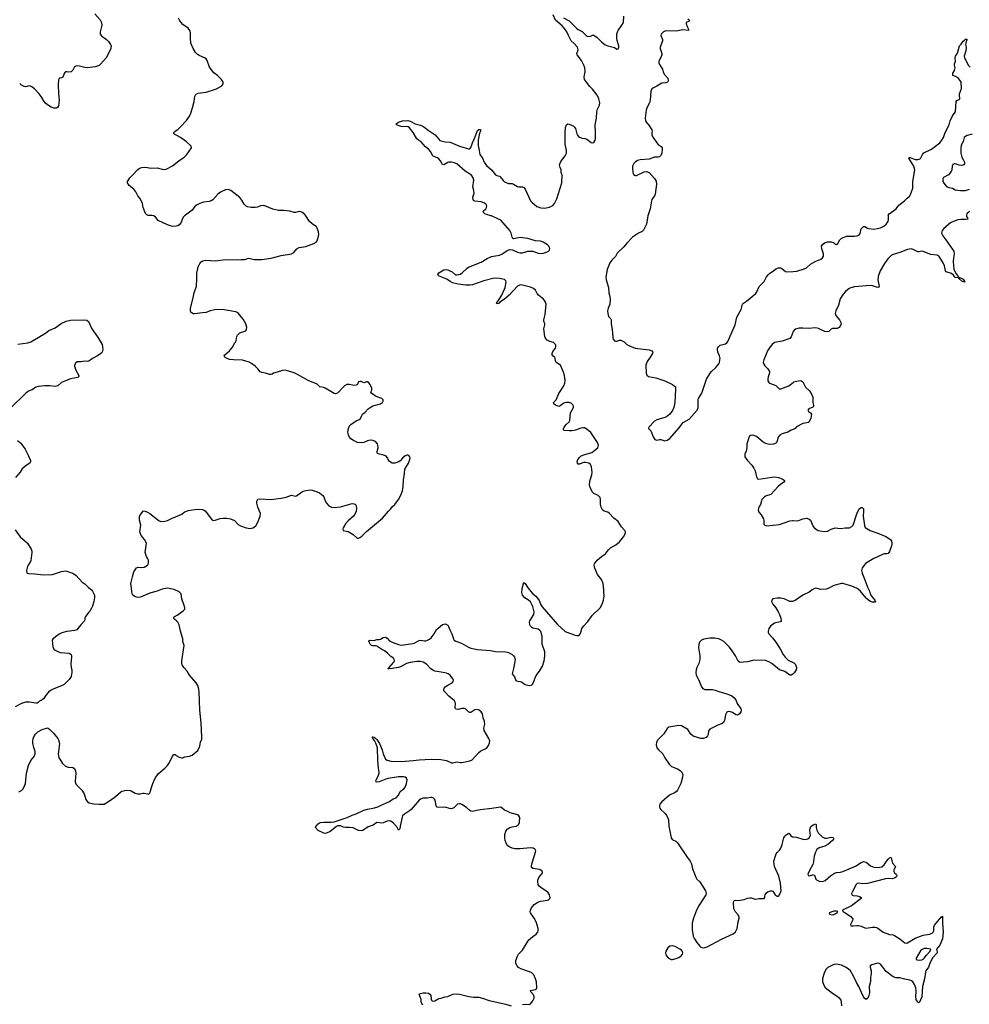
# Model space of a CAD drawing. Header units: inches. Extents: x 1771465 to 1971076, y 472029 to 643563.
# Tile 8 of 127: x 1828021 to 1842727, y 507794 to 523036. Entities that reach past the tile are written whole.
import ezdxf

# ---------------------------------------------------------------- set-up
doc = ezdxf.new("R2010")
doc.units = ezdxf.units.IN
doc.header["$MEASUREMENT"] = 0
for name, color, linetype in [('B8521', 7, 'Continuous'), ('B8522', 7, 'Continuous'), ('B8530', 7, 'Continuous'), ('B8531', 7, 'Continuous'), ('B8532', 7, 'Continuous'), ('B8540', 7, 'Continuous'), ('B8541', 7, 'Continuous'), ('B8542', 7, 'Continuous')]:
    doc.layers.add(name, color=color, linetype=linetype)

msp = doc.modelspace()

# ---------------------------------------------------------------- linework, layer by layer
at = {"layer": 'B8521', "color": 6, "elevation": 500}
for points in [[(1827991, 518011), (1828145, 518035), (1828195, 518050), (1828419, 518181), (1828475, 518225), (1828570, 518267), (1828666, 518334), (1828743, 518370), (1828810, 518385), (1829008, 518388), (1829062, 518382), (1829085, 518365), (1829138, 518250), (1829225, 518125), (1829297, 518010), (1829306, 517970), (1829308, 517930), (1829296, 517890), (1829280, 517870), (1829228, 517832), (1829147, 517793), (1829090, 517750), (1829070, 517747), (1829030, 517751), (1828970, 517741), (1828930, 517740), (1828910, 517737), (1828890, 517723), (1828871, 517690), (1828870, 517670), (1828890, 517610), (1828938, 517530), (1828935, 517510), (1828921, 517499), (1828810, 517474), (1828718, 517442), (1828670, 517418), (1828613, 517370), (1828590, 517361), (1828570, 517359), (1828490, 517370), (1828410, 517369), (1828310, 517358), (1828270, 517345), (1828213, 517307), (1828170, 517290), (1828136, 517270), (1828110, 517250), (1827890, 517035)], [(1827990, 516524), (1828039, 516479), (1828106, 516386), (1828154, 516294), (1828189, 516210), (1828190, 516190), (1828179, 516170), (1828124, 516136), (1828059, 516081), (1828028, 516030), (1827958, 515950)], [(1830000, 514698), (1829985, 514725), (1829966, 514790), (1829985, 514930), (1829952, 514990), (1829902, 515050), (1829884, 515110), (1829897, 515210), (1829878, 515290), (1829875, 515345), (1829881, 515359), (1829932, 515428), (1829950, 515434), (1829990, 515416), (1830000, 515411)], [(1827950, 515139), (1828029, 515029), (1828143, 514930), (1828199, 514839), (1828208, 514810), (1828208, 514790), (1828194, 514666), (1828190, 514649), (1828162, 514610), (1828143, 514570), (1828127, 514510), (1828130, 514481), (1828139, 514470), (1828162, 514462), (1828258, 514458), (1828390, 514440), (1828530, 514449), (1828670, 514493), (1828730, 514502), (1828750, 514499), (1828810, 514477), (1828830, 514475), (1828859, 514459), (1828896, 514430), (1828990, 514331), (1829030, 514305), (1829085, 514245), (1829131, 514211), (1829151, 514190), (1829179, 514130), (1829181, 514090), (1829171, 514030), (1829150, 513958), (1829135, 513925), (1829110, 513882), (1829090, 513862), (1829043, 513797), (1829031, 513770), (1829031, 513750), (1829023, 513730), (1828967, 513670), (1828908, 513592), (1828870, 513580), (1828750, 513567), (1828676, 513544), (1828635, 513525), (1828575, 513485), (1828533, 513447), (1828526, 513430), (1828535, 513330), (1828550, 513293), (1828570, 513276), (1828610, 513254), (1828650, 513242), (1828790, 513230), (1828816, 513210), (1828823, 513190), (1828823, 513170), (1828811, 513070), (1828816, 513010), (1828831, 512970), (1828831, 512929), (1828816, 512870), (1828790, 512824), (1828710, 512746), (1828670, 512722), (1828550, 512679), (1828497, 512650), (1828470, 512628), (1828433, 512587), (1828390, 512521), (1828370, 512505), (1828330, 512489), (1828310, 512466), (1828290, 512457), (1828270, 512456), (1828170, 512473), (1828110, 512472), (1828050, 512450), (1827950, 512397)], [(1830000, 514145), (1829890, 514095), (1829850, 514092), (1829810, 514103), (1829772, 514130), (1829762, 514150), (1829746, 514270), (1829745, 514310), (1829767, 514413), (1829790, 514490), (1829830, 514551), (1829858, 514562), (1829910, 514556), (1829950, 514563), (1830000, 514592)], [(1828010, 511083), (1828050, 511105), (1828070, 511125), (1828090, 511159), (1828110, 511210), (1828129, 511371), (1828157, 511490), (1828194, 511566), (1828245, 511630), (1828262, 511670), (1828259, 511710), (1828239, 511770), (1828227, 511830), (1828224, 511870), (1828230, 511910), (1828250, 511953), (1828270, 511979), (1828304, 512010), (1828370, 512049), (1828435, 512070), (1828450, 512073), (1828461, 512070), (1828490, 512050), (1828545, 511990), (1828610, 511910), (1828622, 511890), (1828638, 511830), (1828620, 511710), (1828619, 511670), (1828630, 511610), (1828642, 511590), (1828684, 511524), (1828730, 511480), (1828770, 511467), (1828842, 511462), (1828870, 511444), (1828885, 511410), (1828890, 511374), (1828880, 511250), (1828888, 511210), (1828903, 511190), (1828986, 511110), (1829021, 511050), (1829047, 510967), (1829070, 510931), (1829095, 510915), (1829170, 510898), (1829250, 510890), (1829310, 510890), (1829330, 510895), (1829430, 510955), (1829507, 511010), (1829590, 511084), (1829610, 511095), (1829670, 511110), (1829730, 511104), (1829750, 511097), (1829810, 511062), (1829850, 511051), (1829886, 511050), (1829930, 511062), (1829950, 511062), (1830000, 511050)]]:
    msp.add_lwpolyline(points, dxfattribs=at)
at = {"layer": 'B8522', "color": 6, "elevation": 500}
for points in [[(1829187, 523127), (1829270, 523033), (1829289, 522990), (1829292, 522950), (1829268, 522850), (1829270, 522810), (1829287, 522787), (1829368, 522728), (1829399, 522699), (1829430, 522653), (1829437, 522630), (1829431, 522590), (1829364, 522450), (1829274, 522346), (1829251, 522329), (1829223, 522317), (1829190, 522307), (1829070, 522288), (1829030, 522293), (1828950, 522316), (1828900, 522320), (1828872, 522308), (1828845, 522255), (1828816, 522230), (1828770, 522225), (1828750, 522229), (1828730, 522226), (1828721, 522219), (1828710, 522202), (1828702, 522170), (1828692, 522148), (1828670, 522137), (1828641, 522130), (1828630, 522119), (1828623, 522097), (1828619, 522030), (1828623, 521890), (1828633, 521790), (1828630, 521742), (1828620, 521700), (1828606, 521674), (1828590, 521666), (1828552, 521668), (1828510, 521682), (1828450, 521720), (1828423, 521743), (1828400, 521770), (1828366, 521830), (1828323, 521890), (1828250, 521964), (1828210, 521997), (1828190, 522007), (1828170, 522010), (1828110, 521998), (1828090, 521999), (1828050, 522020), (1828021, 522050)], [(1830000, 520011), (1829990, 520016), (1829970, 520038), (1829960, 520060), (1829936, 520130), (1829923, 520190), (1829887, 520270), (1829849, 520309), (1829818, 520370), (1829791, 520411), (1829716, 520470), (1829692, 520510), (1829690, 520530), (1829729, 520590), (1829770, 520627), (1829850, 520717), (1829870, 520730), (1829910, 520746), (1829950, 520752), (1830000, 520745)]]:
    msp.add_lwpolyline(points, dxfattribs=at)
at = {"layer": 'B8530', "color": 6, "elevation": 400}
for points in [[(1835809, 507791), (1835850, 507796), (1835910, 507792), (1835930, 507801), (1835967, 507850), (1835986, 507890), (1835991, 507910), (1835979, 507939), (1835938, 507990), (1835930, 508010), (1836010, 508024), (1836021, 508030), (1836029, 508050), (1836023, 508143), (1836011, 508190), (1835981, 508250), (1835950, 508281), (1835917, 508297), (1835783, 508343), (1835745, 508365), (1835724, 508390), (1835707, 508427), (1835707, 508470), (1835730, 508542), (1835744, 508570), (1835810, 508634), (1835879, 508750), (1835908, 508790), (1835970, 508846), (1836021, 508879), (1836046, 508910), (1836051, 508930), (1836048, 508970), (1836020, 509070), (1835990, 509128), (1835933, 509210), (1835929, 509230), (1835931, 509250), (1835947, 509290), (1835990, 509339), (1836043, 509377), (1836090, 509392), (1836194, 509406), (1836210, 509412), (1836230, 509430), (1836235, 509450), (1836228, 509490), (1836201, 509530), (1836095, 509595), (1836065, 509625), (1836051, 509650), (1836043, 509690), (1836046, 509714), (1836063, 509757), (1836110, 509819), (1836115, 509830), (1836110, 509856), (1836093, 509873), (1836070, 509883), (1835975, 509895), (1835947, 509910), (1835945, 509930), (1835951, 509970), (1835961, 510000)], [(1838410, 510000), (1838424, 509970), (1838438, 509890), (1838468, 509828), (1838490, 509761), (1838510, 509733), (1838554, 509690), (1838642, 509550), (1838650, 509510), (1838649, 509490), (1838544, 509330), (1838500, 509250), (1838454, 509130), (1838435, 509050), (1838433, 508950), (1838450, 508850), (1838469, 508809), (1838509, 508749), (1838552, 508692), (1838570, 508677), (1838610, 508670), (1838670, 508684), (1838890, 508804), (1839070, 508883), (1839105, 508915), (1839134, 508970), (1839146, 509070), (1839164, 509130), (1839164, 509144), (1839150, 509177), (1839102, 509230), (1839078, 509270), (1839076, 509370), (1839081, 509390), (1839090, 509399), (1839110, 509404), (1839150, 509399), (1839241, 509419), (1839290, 509437), (1839330, 509443), (1839350, 509443), (1839410, 509424), (1839474, 509434), (1839550, 509432), (1839562, 509450), (1839559, 509470), (1839565, 509490), (1839590, 509525), (1839610, 509539), (1839650, 509551), (1839670, 509551), (1839684, 509544), (1839721, 509490), (1839750, 509468), (1839770, 509468), (1839790, 509487), (1839811, 509550), (1839803, 509670), (1839777, 509777), (1839711, 509930), (1839703, 509970), (1839702, 510000)], [(1834262, 507782), (1834240, 507830), (1834239, 507870), (1834210, 507950), (1834230, 507964), (1834270, 507973), (1834310, 507974), (1834350, 507966), (1834375, 507950), (1834387, 507930), (1834392, 507872), (1834399, 507859), (1834409, 507849), (1834430, 507845), (1834452, 507848), (1834510, 507882), (1834550, 507888), (1834610, 507910), (1834650, 507915), (1834730, 507949), (1834790, 507956), (1834830, 507952), (1834976, 507916), (1835050, 507905), (1835130, 507904), (1835190, 507889), (1835290, 507854), (1835550, 507798), (1835631, 507771)]]:
    msp.add_lwpolyline(points, dxfattribs=at)
msp.add_lwpolyline([(1838130, 508701), (1838090, 508694), (1838060, 508670), (1838030, 508617), (1838024, 508590), (1838032, 508550), (1838070, 508508), (1838110, 508490), (1838130, 508490), (1838190, 508505), (1838230, 508520), (1838269, 508550), (1838283, 508570), (1838290, 508590), (1838284, 508610), (1838270, 508630), (1838245, 508650), (1838170, 508690)], close=True, dxfattribs=at)
at = {"layer": 'B8531', "color": 6}
for points, elevation in [([(1830000, 515411), (1830035, 515390), (1830180, 515280), (1830210, 515270), (1830270, 515274), (1830310, 515283), (1830370, 515315), (1830530, 515382), (1830570, 515414), (1830630, 515436), (1830770, 515459), (1830850, 515455), (1830870, 515450), (1830894, 515434), (1830990, 515305), (1831010, 515288), (1831030, 515284), (1831050, 515286), (1831127, 515313), (1831170, 515319), (1831230, 515319), (1831285, 515310), (1831350, 515282), (1831404, 515224), (1831441, 515201), (1831530, 515169), (1831590, 515158), (1831631, 515169), (1831657, 515183), (1831678, 515202), (1831710, 515259), (1831747, 515350), (1831749, 515390), (1831709, 515490), (1831696, 515550), (1831696, 515584), (1831710, 515613), (1831742, 515618), (1831910, 515608), (1832071, 515629), (1832150, 515644), (1832230, 515674), (1832290, 515660), (1832310, 515666), (1832370, 515713), (1832410, 515738), (1832450, 515750), (1832518, 515758), (1832550, 515752), (1832630, 515726), (1832662, 515710), (1832716, 515670), (1832733, 515650), (1832750, 515590), (1832770, 515550), (1832811, 515511), (1832850, 515490), (1832890, 515485), (1832990, 515494), (1833170, 515548), (1833202, 515542), (1833221, 515530), (1833234, 515510), (1833239, 515470), (1833234, 515430), (1833218, 515390), (1833190, 515350), (1833110, 515278), (1833069, 515231), (1833030, 515170), (1833026, 515150), (1833030, 515129), (1833110, 515111), (1833188, 515068), (1833250, 515010), (1833270, 515010), (1833290, 515019), (1833318, 515042), (1833390, 515111), (1833638, 515322), (1833732, 515430), (1833762, 515458), (1833790, 515497), (1833830, 515531), (1833890, 515611), (1833926, 515674), (1833950, 515745), (1833961, 515810), (1833964, 515910), (1833981, 516010), (1833984, 516076), (1834041, 516170), (1834059, 516210), (1834068, 516248), (1834062, 516270), (1834050, 516288), (1834030, 516295), (1834015, 516295), (1833990, 516284), (1833951, 516250), (1833914, 516206), (1833891, 516189), (1833830, 516169), (1833790, 516169), (1833750, 516198), (1833729, 516229), (1833722, 516250), (1833690, 516282), (1833640, 516300), (1833573, 516313), (1833563, 516323), (1833559, 516330), (1833559, 516350), (1833572, 516410), (1833570, 516450), (1833564, 516470), (1833530, 516507), (1833490, 516521), (1833450, 516525), (1833410, 516517), (1833350, 516493), (1833315, 516485), (1833252, 516492), (1833190, 516521), (1833150, 516550), (1833130, 516572), (1833111, 516610), (1833102, 516650), (1833112, 516708), (1833130, 516750), (1833149, 516770), (1833234, 516826), (1833292, 516850), (1833318, 516910), (1833332, 516930), (1833370, 516959), (1833418, 517010), (1833450, 517035), (1833490, 517057), (1833611, 517089), (1833639, 517110), (1833652, 517130), (1833649, 517150), (1833632, 517170), (1833544, 517204), (1833510, 517222), (1833473, 517250), (1833459, 517270), (1833477, 517303), (1833475, 517330), (1833449, 517390), (1833430, 517416), (1833410, 517429), (1833390, 517429), (1833350, 517414), (1833310, 517434), (1833294, 517434), (1833270, 517428), (1833251, 517390), (1833230, 517377), (1833194, 517374), (1833130, 517389), (1833090, 517389), (1833050, 517368), (1832944, 517256), (1832930, 517247), (1832910, 517244), (1832890, 517247), (1832841, 517281), (1832750, 517333), (1832730, 517341), (1832671, 517351), (1832630, 517393), (1832490, 517450), (1832325, 517545), (1832270, 517568), (1832170, 517601), (1832130, 517608), (1832090, 517605), (1832010, 517578), (1831954, 517566), (1831930, 517550), (1831910, 517544), (1831890, 517544), (1831830, 517564), (1831770, 517572), (1831746, 517586), (1831710, 517632), (1831670, 517670), (1831610, 517713), (1831573, 517733), (1831470, 517763), (1831330, 517769), (1831270, 517778), (1831233, 517790), (1831205, 517805), (1831197, 517810), (1831187, 517830), (1831196, 517850), (1831270, 517912), (1831320, 517970), (1831348, 518030), (1831366, 518050), (1831376, 518070), (1831386, 518130), (1831396, 518150), (1831433, 518187), (1831510, 518216), (1831527, 518230), (1831535, 518245), (1831538, 518270), (1831523, 518330), (1831481, 518401), (1831410, 518490), (1831390, 518505), (1831370, 518514), (1831190, 518542), (1831070, 518547), (1830970, 518528), (1830910, 518504), (1830850, 518500), (1830730, 518480), (1830710, 518483), (1830691, 518491), (1830674, 518510), (1830665, 518530), (1830665, 518570), (1830710, 518730), (1830723, 518810), (1830760, 518910), (1830766, 519026), (1830765, 519110), (1830786, 519210), (1830810, 519262), (1830830, 519287), (1830856, 519304), (1830905, 519315), (1831050, 519305), (1831210, 519325), (1831390, 519316), (1831450, 519325), (1831510, 519323), (1831550, 519341), (1831570, 519344), (1831650, 519321), (1831710, 519326), (1831770, 519323), (1831917, 519343), (1832070, 519385), (1832228, 519412), (1832267, 519430), (1832313, 519487), (1832350, 519509), (1832450, 519526), (1832575, 519570), (1832610, 519590), (1832627, 519613), (1832639, 519641), (1832656, 519710), (1832650, 519750), (1832629, 519810), (1832617, 519830), (1832550, 519875), (1832510, 519910), (1832451, 520000)], 500), ([(1830575, 520000), (1830557, 519983), (1830538, 519950), (1830524, 519896), (1830490, 519858), (1830470, 519845), (1830444, 519837), (1830410, 519833), (1830370, 519839), (1830310, 519859), (1830167, 519927), (1830130, 519975), (1830099, 519999), (1830096, 520000)], 500), ([(1835961, 510000), (1836010, 510150), (1836013, 510170), (1836004, 510190), (1835971, 510211), (1835930, 510217), (1835770, 510199), (1835690, 510203), (1835650, 510212), (1835610, 510229), (1835581, 510250), (1835565, 510270), (1835540, 510330), (1835533, 510370), (1835535, 510425), (1835550, 510475), (1835570, 510504), (1835610, 510529), (1835650, 510541), (1835710, 510550), (1835745, 510570), (1835763, 510610), (1835766, 510686), (1835751, 510711), (1835730, 510726), (1835616, 510756), (1835579, 510779), (1835530, 510800), (1835493, 510833), (1835470, 510844), (1835430, 510843), (1835335, 510825), (1835150, 510805), (1835030, 510781), (1835010, 510783), (1834990, 510794), (1834941, 510841), (1834870, 510888), (1834850, 510897), (1834830, 510900), (1834799, 510890), (1834743, 510837), (1834710, 510821), (1834676, 510824), (1834610, 510845), (1834510, 510841), (1834488, 510848), (1834470, 510867), (1834454, 510954), (1834446, 510970), (1834430, 510986), (1834410, 510994), (1834390, 510995), (1834333, 510987), (1834270, 510985), (1834230, 510972), (1834210, 510955), (1834082, 510810), (1834059, 510790), (1833981, 510739), (1833952, 510710), (1833942, 510690), (1833914, 510554), (1833910, 510509), (1833890, 510492), (1833860, 510540), (1833810, 510599), (1833770, 510631), (1833750, 510636), (1833710, 510629), (1833650, 510601), (1833630, 510596), (1833550, 510607), (1833493, 510567), (1833419, 510541), (1833335, 510485), (1833310, 510478), (1833270, 510486), (1833184, 510524), (1833131, 510531), (1833069, 510529), (1833037, 510537), (1832990, 510556), (1832970, 510559), (1832950, 510556), (1832930, 510546), (1832830, 510469), (1832770, 510441), (1832750, 510437), (1832730, 510442), (1832645, 510485), (1832602, 510530), (1832605, 510545), (1832642, 510590), (1832676, 510610), (1832730, 510616), (1832850, 510612), (1832890, 510618), (1833095, 510685), (1833170, 510724), (1833230, 510745), (1833350, 510800), (1833410, 510817), (1833514, 510834), (1833570, 510849), (1833610, 510873), (1833750, 510936), (1833803, 510977), (1833850, 510993), (1833885, 511030), (1833911, 511090), (1833970, 511132), (1833990, 511156), (1834013, 511213), (1834022, 511270), (1834010, 511295), (1833990, 511310), (1833970, 511315), (1833890, 511316), (1833730, 511291), (1833690, 511281), (1833590, 511239), (1833553, 511233), (1833540, 511240), (1833534, 511250), (1833541, 511270), (1833572, 511328), (1833588, 511372), (1833589, 511390), (1833576, 511450), (1833567, 511570), (1833564, 511764), (1833539, 511839), (1833518, 511878), (1833490, 511910), (1833479, 511930), (1833486, 511934), (1833510, 511930), (1833534, 511910), (1833550, 511894), (1833595, 511830), (1833635, 511735), (1833651, 511670), (1833679, 511599), (1833688, 511588), (1833713, 511573), (1833770, 511559), (1833930, 511554), (1834114, 511566), (1834210, 511581), (1834392, 511588), (1834450, 511582), (1834510, 511587), (1834630, 511570), (1834710, 511532), (1834730, 511531), (1834790, 511548), (1834850, 511535), (1834870, 511538), (1834990, 511564), (1835030, 511580), (1835130, 511694), (1835163, 511717), (1835229, 511750), (1835259, 511770), (1835280, 511800), (1835298, 511842), (1835300, 511870), (1835288, 511910), (1835215, 512035), (1835210, 512070), (1835222, 512130), (1835220, 512170), (1835201, 512230), (1835189, 512290), (1835170, 512323), (1835138, 512350), (1835110, 512360), (1835070, 512352), (1835010, 512311), (1834990, 512311), (1834970, 512322), (1834930, 512363), (1834910, 512373), (1834870, 512374), (1834810, 512360), (1834783, 512363), (1834772, 512372), (1834764, 512390), (1834770, 512450), (1834767, 512470), (1834755, 512490), (1834666, 512566), (1834603, 512630), (1834590, 512650), (1834587, 512670), (1834596, 512690), (1834610, 512707), (1834650, 512735), (1834717, 512770), (1834735, 512790), (1834738, 512810), (1834731, 512830), (1834690, 512890), (1834659, 512910), (1834630, 512919), (1834550, 512938), (1834450, 512951), (1834430, 512959), (1834390, 512986), (1834322, 513062), (1834270, 513089), (1834230, 513099), (1834170, 513099), (1834070, 513086), (1834010, 513069), (1833920, 513020), (1833890, 513010), (1833790, 512991), (1833745, 512985), (1833727, 512987), (1833724, 512990), (1833739, 513001), (1833741, 513010), (1833817, 513090), (1833826, 513110), (1833822, 513130), (1833808, 513150), (1833770, 513177), (1833719, 513230), (1833670, 513267), (1833627, 513287), (1833550, 513339), (1833530, 513345), (1833490, 513343), (1833468, 513350), (1833448, 513370), (1833427, 513410), (1833436, 513424), (1833450, 513432), (1833510, 513427), (1833550, 513439), (1833590, 513443), (1833610, 513449), (1833650, 513474), (1833684, 513476), (1833710, 513463), (1833750, 513423), (1833790, 513398), (1833890, 513363), (1833930, 513355), (1834110, 513380), (1834130, 513385), (1834210, 513428), (1834230, 513429), (1834290, 513419), (1834310, 513421), (1834338, 513430), (1834370, 513447), (1834393, 513467), (1834440, 513530), (1834474, 513590), (1834501, 513619), (1834567, 513673), (1834610, 513683), (1834630, 513676), (1834650, 513662), (1834663, 513643), (1834681, 513590), (1834713, 513530), (1834741, 513450), (1834752, 513430), (1834774, 513414), (1834864, 513384), (1834970, 513322), (1835010, 513308), (1835110, 513289), (1835310, 513269), (1835390, 513257), (1835550, 513249), (1835590, 513239), (1835649, 513209), (1835670, 513190), (1835684, 513170), (1835693, 513130), (1835686, 513070), (1835670, 512990), (1835651, 512930), (1835650, 512910), (1835684, 512864), (1835706, 512806), (1835730, 512794), (1835770, 512792), (1835790, 512786), (1835847, 512747), (1835888, 512732), (1835913, 512727), (1835945, 512735), (1835963, 512750), (1835973, 512767), (1836002, 512850), (1836018, 512882), (1836072, 512950), (1836118, 513030), (1836142, 513110), (1836154, 513190), (1836155, 513230), (1836153, 513250), (1836112, 513370), (1836111, 513489), (1836090, 513564), (1836070, 513588), (1836050, 513601), (1835970, 513619), (1835950, 513628), (1835930, 513648), (1835920, 513670), (1835918, 513710), (1835923, 513730), (1835982, 513830), (1835988, 513870), (1835967, 513950), (1835930, 514023), (1835901, 514050), (1835845, 514085), (1835810, 514130), (1835800, 514170), (1835801, 514230), (1835830, 514325), (1835850, 514308), (1835883, 514250), (1835910, 514213), (1835969, 514150), (1836013, 514113), (1836040, 514080), (1836064, 514044), (1836090, 513980), (1836110, 513946), (1836350, 513673), (1836470, 513567), (1836508, 513548), (1836608, 513512), (1836650, 513502), (1836676, 513504), (1836690, 513513), (1836705, 513535), (1836728, 513610), (1836750, 513650), (1836818, 513722), (1836885, 513815), (1837008, 513932), (1837042, 513990), (1837064, 514050), (1837071, 514110), (1837064, 514270), (1837057, 514310), (1837031, 514370), (1836969, 514449), (1836926, 514546), (1836918, 514590), (1836925, 514615), (1836966, 514670), (1837030, 514727), (1837092, 514768), (1837137, 514830), (1837170, 514862), (1837254, 514906), (1837308, 514952), (1837372, 515028), (1837395, 515065), (1837404, 515090), (1837404, 515110), (1837394, 515130), (1837343, 515183), (1837289, 515270), (1837222, 515322), (1837150, 515396), (1837130, 515410), (1837070, 515429), (1837048, 515448), (1837028, 515490), (1837015, 515530), (1837014, 515566), (1837018, 515610), (1837010, 515637), (1836982, 515670), (1836910, 515699), (1836888, 515728), (1836851, 515810), (1836846, 515830), (1836852, 515890), (1836882, 515990), (1836887, 516030), (1836875, 516115), (1836859, 516150), (1836834, 516170), (1836790, 516183), (1836750, 516182), (1836690, 516154), (1836670, 516156), (1836661, 516170), (1836656, 516190), (1836665, 516230), (1836694, 516266), (1836718, 516282), (1836760, 516300), (1836884, 516336), (1836972, 516408), (1836982, 516430), (1836983, 516450), (1836970, 516493), (1836866, 516646), (1836810, 516693), (1836770, 516716), (1836750, 516720), (1836710, 516715), (1836630, 516683), (1836570, 516669), (1836529, 516669), (1836450, 516678), (1836442, 516690), (1836442, 516702), (1836452, 516730), (1836484, 516770), (1836529, 516810), (1836539, 516830), (1836552, 516948), (1836598, 517030), (1836600, 517050), (1836593, 517070), (1836560, 517100), (1836532, 517110), (1836510, 517112), (1836481, 517110), (1836450, 517100), (1836390, 517056), (1836370, 517049), (1836319, 517070), (1836293, 517090), (1836287, 517110), (1836330, 517151), (1836373, 517250), (1836450, 517370), (1836464, 517410), (1836467, 517450), (1836456, 517530), (1836442, 517582), (1836395, 517690), (1836330, 517730), (1836321, 517750), (1836316, 517796), (1836307, 517807), (1836275, 517830), (1836267, 517847), (1836269, 517871), (1836279, 517901), (1836317, 517950), (1836326, 517970), (1836326, 517990), (1836318, 518010), (1836290, 518039), (1836230, 518054), (1836190, 518077), (1836164, 518104), (1836153, 518130), (1836138, 518250), (1836156, 518310), (1836153, 518330), (1836136, 518370), (1836136, 518390), (1836157, 518470), (1836172, 518630), (1836165, 518665), (1836151, 518690), (1836132, 518712), (1836054, 518770), (1836035, 518795), (1836008, 518848), (1835977, 518877), (1835930, 518895), (1835810, 518928), (1835770, 518933), (1835730, 518913), (1835601, 518770), (1835530, 518707), (1835458, 518662), (1835448, 518650), (1835430, 518640), (1835410, 518636), (1835404, 518650), (1835441, 518699), (1835487, 518773), (1835537, 518890), (1835553, 518973), (1835550, 518994), (1835530, 519014), (1835451, 519031), (1835370, 519035), (1835210, 518994), (1835031, 518929), (1834990, 518924), (1834930, 518928), (1834810, 518940), (1834723, 518963), (1834690, 518981), (1834638, 519018), (1834506, 519070), (1834495, 519090), (1834510, 519115), (1834590, 519163), (1834611, 519169), (1834650, 519165), (1834685, 519150), (1834718, 519130), (1834770, 519086), (1834790, 519084), (1834842, 519098), (1834867, 519113), (1834949, 519191), (1834970, 519203), (1835170, 519281), (1835263, 519337), (1835330, 519370), (1835450, 519392), (1835490, 519405), (1835570, 519463), (1835610, 519478), (1835655, 519475), (1835730, 519438), (1835770, 519426), (1835810, 519428), (1835889, 519451), (1835930, 519455), (1835970, 519450), (1836050, 519421), (1836110, 519418), (1836165, 519430), (1836210, 519453), (1836224, 519470), (1836230, 519490), (1836226, 519510), (1836215, 519530), (1836196, 519550), (1836130, 519594), (1836086, 519606), (1836007, 519613), (1835890, 519648), (1835770, 519662), (1835670, 519642), (1835656, 519650), (1835647, 519667), (1835632, 519730), (1835612, 519772), (1835473, 519930), (1835438, 519950), (1835330, 519997), (1835318, 520000)], 400), ([(1837751, 520000), (1837742, 519970), (1837727, 519870), (1837680, 519780), (1837662, 519758), (1837605, 519730), (1837512, 519668), (1837423, 519577), (1837379, 519521), (1837276, 519424), (1837250, 519368), (1837190, 519311), (1837159, 519270), (1837142, 519218), (1837118, 519170), (1837098, 519050), (1837101, 519010), (1837140, 518890), (1837144, 518810), (1837160, 518750), (1837164, 518710), (1837158, 518630), (1837136, 518570), (1837126, 518530), (1837127, 518487), (1837142, 518442), (1837169, 518409), (1837179, 518390), (1837181, 518330), (1837198, 518238), (1837204, 518190), (1837205, 518110), (1837210, 518090), (1837230, 518064), (1837250, 518058), (1837270, 518060), (1837310, 518074), (1837330, 518074), (1837382, 518050), (1837424, 518010), (1837453, 517990), (1837550, 517949), (1837767, 517927), (1837811, 517911), (1837824, 517890), (1837821, 517870), (1837787, 517810), (1837737, 517743), (1837716, 517690), (1837722, 517562), (1837731, 517531), (1837761, 517510), (1837871, 517491), (1838010, 517444), (1838130, 517390), (1838159, 517370), (1838175, 517350), (1838178, 517310), (1838166, 517110), (1838151, 517030), (1838130, 516984), (1838090, 516931), (1838039, 516890), (1838010, 516877), (1837890, 516840), (1837850, 516819), (1837764, 516730), (1837758, 516710), (1837797, 516670), (1837830, 516579), (1837859, 516539), (1837870, 516531), (1837889, 516529), (1837930, 516539), (1837950, 516539), (1838010, 516519), (1838050, 516527), (1838090, 516555), (1838230, 516714), (1838298, 516802), (1838390, 516853), (1838512, 516990), (1838527, 517033), (1838528, 517152), (1838534, 517170), (1838584, 517256), (1838658, 517470), (1838715, 517565), (1838737, 517590), (1838804, 517650), (1838848, 517710), (1838857, 517730), (1838866, 517770), (1838867, 517790), (1838856, 517830), (1838831, 517890), (1838826, 517930), (1838830, 517951), (1838843, 517970), (1838870, 517995), (1838950, 518019), (1838970, 518033), (1838987, 518053), (1839101, 518310), (1839129, 518430), (1839194, 518550), (1839213, 518630), (1839232, 518650), (1839279, 518681), (1839423, 518797), (1839438, 518822), (1839474, 518906), (1839550, 518981), (1839586, 519054), (1839615, 519090), (1839636, 519110), (1839697, 519150), (1839730, 519178), (1839770, 519194), (1839810, 519193), (1839826, 519186), (1839880, 519140), (1839910, 519130), (1840000, 519140)], 400), ([(1840000, 518208), (1839970, 518127), (1839950, 518100), (1839830, 518057), (1839710, 518037), (1839675, 518010), (1839642, 517970), (1839604, 517910), (1839573, 517830), (1839543, 517770), (1839537, 517730), (1839544, 517704), (1839560, 517680), (1839609, 517630), (1839631, 517590), (1839635, 517570), (1839613, 517507), (1839605, 517470), (1839606, 517446), (1839620, 517420), (1839633, 517410), (1839705, 517385), (1839730, 517371), (1839770, 517332), (1839784, 517324), (1839810, 517320), (1839930, 517369), (1840000, 517421)], 400), ([(1840000, 516694), (1839970, 516684), (1839915, 516650), (1839830, 516624), (1839794, 516606), (1839767, 516573), (1839744, 516496), (1839724, 516476), (1839694, 516466), (1839650, 516462), (1839610, 516465), (1839576, 516476), (1839537, 516497), (1839430, 516582), (1839390, 516601), (1839370, 516605), (1839341, 516599), (1839324, 516590), (1839313, 516570), (1839305, 516530), (1839283, 516470), (1839282, 516410), (1839270, 516356), (1839252, 516310), (1839252, 516270), (1839290, 516210), (1839358, 516138), (1839392, 516092), (1839410, 516050), (1839430, 515957), (1839448, 515930), (1839470, 515924), (1839670, 515956), (1839717, 515957), (1839771, 515950), (1839831, 515930), (1839862, 515910), (1839863, 515903), (1839865, 515890), (1839850, 515872), (1839810, 515847), (1839767, 515810), (1839653, 515687), (1839570, 515661), (1839553, 515650), (1839516, 515610), (1839507, 515590), (1839491, 515529), (1839467, 515490), (1839456, 515450), (1839467, 515410), (1839503, 515370), (1839541, 515310), (1839547, 515290), (1839547, 515227), (1839558, 515210), (1839590, 515202), (1839790, 515222), (1839950, 515276), (1839990, 515282), (1840000, 515281)], 400), ([(1830000, 514592), (1830005, 514595), (1830013, 514607), (1830018, 514630), (1830016, 514670), (1830000, 514698)], 500), ([(1830000, 511050), (1830010, 511047), (1830030, 511055), (1830044, 511076), (1830060, 511150), (1830083, 511210), (1830108, 511272), (1830128, 511310), (1830173, 511367), (1830271, 511449), (1830310, 511490), (1830342, 511538), (1830390, 511638), (1830410, 511662), (1830430, 511662), (1830444, 511644), (1830490, 511621), (1830530, 511611), (1830550, 511611), (1830577, 511623), (1830650, 511636), (1830690, 511650), (1830778, 511722), (1830810, 511790), (1830821, 511850), (1830840, 511900), (1830843, 511930), (1830834, 512150), (1830811, 512350), (1830804, 512490), (1830803, 512630), (1830797, 512670), (1830778, 512730), (1830753, 512773), (1830652, 512890), (1830614, 512950), (1830563, 513010), (1830536, 513050), (1830530, 513070), (1830530, 513110), (1830566, 513346), (1830550, 513410), (1830550, 513450), (1830512, 513570), (1830490, 513670), (1830478, 513698), (1830471, 513711), (1830451, 513731), (1830422, 513750), (1830405, 513770), (1830414, 513790), (1830462, 513818), (1830555, 513885), (1830578, 513910), (1830579, 513930), (1830570, 513970), (1830530, 514070), (1830521, 514150), (1830490, 514179), (1830414, 514214), (1830310, 514234), (1830230, 514219), (1830150, 514190), (1830050, 514164), (1830010, 514150), (1830000, 514145)], 500), ([(1840000, 514036), (1839990, 514032), (1839950, 514032), (1839861, 514070), (1839810, 514082), (1839750, 514080), (1839683, 514070), (1839668, 514050), (1839666, 514030), (1839673, 514010), (1839682, 513990), (1839730, 513930), (1839767, 513870), (1839787, 513830), (1839807, 513773), (1839815, 513730), (1839803, 513717), (1839750, 513707), (1839710, 513693), (1839650, 513649), (1839621, 513610), (1839611, 513570), (1839613, 513550), (1839624, 513530), (1839683, 513463), (1839743, 513383), (1839798, 513298), (1839845, 513210), (1839874, 513170), (1839924, 513124), (1840000, 513087)], 400), ([(1840000, 512909), (1839995, 512905), (1839970, 512891), (1839950, 512891), (1839870, 512945), (1839790, 512973), (1839670, 513068), (1839610, 513100), (1839570, 513114), (1839390, 513124), (1839290, 513096), (1839228, 513092), (1839190, 513083), (1839170, 513089), (1839150, 513105), (1839105, 513190), (1839043, 513283), (1839008, 513328), (1838928, 513408), (1838892, 513432), (1838850, 513450), (1838783, 513463), (1838710, 513464), (1838614, 513446), (1838578, 513430), (1838550, 513402), (1838536, 513364), (1838533, 513310), (1838552, 513188), (1838554, 513130), (1838540, 513070), (1838506, 513010), (1838496, 512970), (1838492, 512930), (1838497, 512890), (1838538, 512810), (1838581, 512710), (1838602, 512682), (1838629, 512669), (1838750, 512665), (1838790, 512658), (1838850, 512636), (1838990, 512594), (1839047, 512567), (1839081, 512541), (1839109, 512509), (1839133, 512450), (1839189, 512370), (1839193, 512350), (1839190, 512323), (1839168, 512290), (1839150, 512276), (1839130, 512272), (1839110, 512276), (1839060, 512310), (1839030, 512323), (1838994, 512326), (1838970, 512317), (1838950, 512275), (1838934, 512190), (1838916, 512150), (1838890, 512134), (1838833, 512113), (1838707, 512053), (1838690, 512030), (1838682, 511970), (1838672, 511948), (1838650, 511925), (1838610, 511909), (1838570, 511910), (1838450, 511943), (1838415, 511975), (1838370, 512046), (1838270, 512103), (1838230, 512108), (1838076, 512084), (1838050, 512064), (1837998, 511982), (1837902, 511890), (1837882, 511850), (1837878, 511810), (1837890, 511762), (1837917, 511730), (1837968, 511688), (1837983, 511670), (1838012, 511610), (1838077, 511510), (1838117, 511477), (1838210, 511439), (1838250, 511415), (1838275, 511390), (1838290, 511350), (1838288, 511310), (1838259, 511210), (1838210, 511107), (1838193, 511087), (1838170, 511072), (1838086, 511030), (1837967, 510930), (1837936, 510890), (1837929, 510870), (1837930, 510850), (1837936, 510830), (1837948, 510810), (1838017, 510750), (1838039, 510719), (1838059, 510679), (1838068, 510650), (1838075, 510550), (1838110, 510370), (1838127, 510347), (1838181, 510321), (1838210, 510294), (1838360, 510070), (1838405, 510010), (1838410, 510000)], 400), ([(1839702, 510000), (1839702, 510010), (1839725, 510095), (1839738, 510122), (1839754, 510146), (1839794, 510186), (1839810, 510211), (1839830, 510270), (1839854, 510370), (1839870, 510397), (1839890, 510417), (1839930, 510446), (1839950, 510426), (1839964, 510404), (1839990, 510387), (1840000, 510386)], 400)]:
    msp.add_lwpolyline(points, dxfattribs=dict(at, elevation=elevation))
at = {"layer": 'B8532', "color": 6}
for points, elevation in [([(1835318, 520000), (1835250, 520019), (1835227, 520030), (1835204, 520050), (1835197, 520070), (1835240, 520110), (1835252, 520130), (1835257, 520150), (1835249, 520170), (1835240, 520180), (1835210, 520201), (1835170, 520216), (1835070, 520227), (1835050, 520238), (1835042, 520250), (1835041, 520290), (1835058, 520350), (1835055, 520390), (1835041, 520450), (1835052, 520552), (1835045, 520590), (1835016, 520630), (1834921, 520690), (1834790, 520804), (1834750, 520822), (1834710, 520830), (1834669, 520831), (1834650, 520827), (1834590, 520791), (1834570, 520794), (1834539, 520850), (1834510, 520880), (1834490, 520896), (1834424, 520924), (1834415, 520935), (1834386, 520990), (1834352, 521032), (1834308, 521070), (1834232, 521152), (1834196, 521170), (1834170, 521190), (1834115, 521290), (1834059, 521359), (1834036, 521376), (1834010, 521384), (1833950, 521377), (1833930, 521381), (1833855, 521410), (1833855, 521430), (1833890, 521450), (1833950, 521470), (1834030, 521475), (1834070, 521466), (1834145, 521425), (1834230, 521404), (1834279, 521379), (1834346, 521326), (1834453, 521253), (1834476, 521230), (1834510, 521184), (1834530, 521168), (1834550, 521159), (1834610, 521147), (1834690, 521142), (1834830, 521076), (1834970, 521035), (1834990, 521037), (1835010, 521057), (1835031, 521130), (1835076, 521224), (1835110, 521319), (1835130, 521336), (1835156, 521336), (1835159, 521330), (1835156, 521310), (1835143, 521277), (1835122, 521178), (1835120, 521090), (1835139, 521010), (1835148, 520948), (1835188, 520890), (1835212, 520830), (1835250, 520781), (1835329, 520710), (1835390, 520635), (1835410, 520623), (1835450, 520612), (1835463, 520603), (1835507, 520547), (1835530, 520528), (1835590, 520501), (1835650, 520499), (1835670, 520492), (1835730, 520452), (1835750, 520447), (1835810, 520447), (1835830, 520437), (1835851, 520411), (1835934, 520230), (1835950, 520210), (1836030, 520145), (1836090, 520122), (1836150, 520118), (1836225, 520135), (1836279, 520161), (1836304, 520190), (1836338, 520262), (1836418, 520510), (1836422, 520630), (1836405, 520670), (1836407, 520710), (1836389, 520750), (1836382, 520790), (1836400, 520840), (1836469, 520930), (1836488, 520970), (1836490, 521010), (1836468, 521110), (1836471, 521229), (1836467, 521290), (1836474, 521366), (1836490, 521410), (1836510, 521421), (1836530, 521416), (1836590, 521391), (1836610, 521376), (1836631, 521350), (1836650, 521270), (1836659, 521250), (1836673, 521230), (1836690, 521216), (1836730, 521200), (1836774, 521194), (1836804, 521184), (1836870, 521135), (1836890, 521130), (1836910, 521137), (1836930, 521159), (1836939, 521190), (1836940, 521290), (1836933, 521410), (1836952, 521510), (1836961, 521610), (1836971, 521650), (1837000, 521710), (1837004, 521750), (1836991, 521811), (1836965, 521865), (1836890, 521962), (1836850, 522001), (1836770, 522110), (1836763, 522150), (1836779, 522230), (1836771, 522290), (1836760, 522330), (1836722, 522402), (1836654, 522490), (1836650, 522510), (1836668, 522570), (1836657, 522610), (1836610, 522666), (1836562, 522710), (1836518, 522790), (1836494, 522850), (1836458, 522898), (1836420, 522940), (1836321, 523030), (1836282, 523110)], 400), ([(1836445, 523065), (1836530, 523019), (1836650, 522898), (1836670, 522883), (1836733, 522853), (1836795, 522790), (1836810, 522782), (1836850, 522776), (1836890, 522794), (1836910, 522796), (1836930, 522788), (1836962, 522762), (1837030, 522691), (1837090, 522647), (1837130, 522631), (1837230, 522607), (1837270, 522579), (1837290, 522583), (1837300, 522610), (1837301, 522630), (1837272, 522712), (1837267, 522750), (1837269, 522810), (1837277, 522850), (1837287, 522870), (1837348, 522950), (1837370, 522991), (1837377, 523090)], 400), ([(1830000, 520745), (1830050, 520737), (1830150, 520744), (1830230, 520721), (1830270, 520718), (1830290, 520723), (1830390, 520774), (1830487, 520853), (1830567, 520910), (1830612, 520950), (1830680, 521050), (1830678, 521078), (1830607, 521147), (1830514, 521210), (1830409, 521270), (1830409, 521290), (1830429, 521310), (1830470, 521336), (1830506, 521370), (1830603, 521477), (1830650, 521543), (1830673, 521590), (1830699, 521670), (1830725, 521770), (1830735, 521850), (1830744, 521870), (1830756, 521884), (1830784, 521896), (1830910, 521915), (1831070, 521963), (1831150, 522011), (1831169, 522030), (1831174, 522050), (1831171, 522070), (1831148, 522110), (1831087, 522170), (1831030, 522214), (1830963, 522303), (1830925, 522405), (1830911, 522430), (1830885, 522445), (1830800, 522480), (1830770, 522501), (1830746, 522526), (1830709, 522590), (1830673, 522670), (1830664, 522750), (1830669, 522830), (1830657, 522870), (1830630, 522902), (1830550, 522963), (1830521, 522990), (1830494, 523030), (1830481, 523061)], 500), ([(1838370, 523050), (1838393, 523030), (1838378, 523010), (1838342, 522990), (1838340, 522970), (1838357, 522930), (1838381, 522890), (1838379, 522870), (1838290, 522876), (1838190, 522859), (1838030, 522862), (1837990, 522847), (1837957, 522810), (1837952, 522790), (1837975, 522730), (1837976, 522710), (1837940, 522610), (1837940, 522590), (1837965, 522510), (1837964, 522490), (1837948, 522450), (1837922, 522410), (1837917, 522390), (1837919, 522370), (1837930, 522343), (1837978, 522270), (1837987, 522230), (1838004, 522190), (1838056, 522130), (1838064, 522090), (1838052, 522068), (1838030, 522059), (1837968, 522052), (1837890, 522006), (1837825, 521975), (1837810, 521963), (1837795, 521930), (1837784, 521790), (1837777, 521750), (1837735, 521670), (1837725, 521635), (1837709, 521510), (1837713, 521470), (1837726, 521446), (1837765, 521405), (1837810, 521330), (1837816, 521310), (1837812, 521290), (1837813, 521250), (1837832, 521210), (1837886, 521130), (1837910, 521105), (1837954, 521074), (1837970, 521050), (1837973, 521030), (1837964, 520970), (1837948, 520932), (1837927, 520913), (1837908, 520908), (1837850, 520910), (1837770, 520877), (1837630, 520866), (1837590, 520854), (1837554, 520830), (1837533, 520810), (1837513, 520770), (1837509, 520731), (1837514, 520674), (1837520, 520650), (1837535, 520630), (1837550, 520624), (1837575, 520625), (1837690, 520682), (1837730, 520687), (1837770, 520669), (1837850, 520578), (1837876, 520536), (1837883, 520490), (1837863, 520337), (1837851, 520309), (1837812, 520250), (1837805, 520230), (1837784, 520110), (1837751, 520000)], 400), ([(1832451, 520000), (1832439, 520019), (1832390, 520058), (1832350, 520067), (1832290, 520053), (1832270, 520053), (1832206, 520070), (1832110, 520081), (1832030, 520083), (1831942, 520102), (1831816, 520156), (1831790, 520161), (1831750, 520154), (1831704, 520136), (1831670, 520128), (1831608, 520128), (1831550, 520139), (1831530, 520150), (1831500, 520180), (1831464, 520244), (1831430, 520285), (1831290, 520393), (1831250, 520405), (1831210, 520400), (1831150, 520378), (1831130, 520366), (1831090, 520334), (1831010, 520247), (1830989, 520231), (1830958, 520222), (1830870, 520210), (1830813, 520190), (1830757, 520163), (1830736, 520144), (1830690, 520087), (1830650, 520054), (1830588, 520012), (1830575, 520000)], 500), ([(1830096, 520000), (1830070, 520007), (1830010, 520005), (1830000, 520011)], 500)]:
    msp.add_lwpolyline(points, dxfattribs=dict(at, elevation=elevation))
at = {"layer": 'B8540', "color": 6, "elevation": 400}
for points in [[(1840313, 510000), (1840303, 509957), (1840250, 509864), (1840227, 509810), (1840231, 509791), (1840243, 509783), (1840270, 509786), (1840297, 509797), (1840310, 509798), (1840330, 509791), (1840351, 509731), (1840362, 509722), (1840410, 509697), (1840470, 509700), (1840496, 509710), (1840575, 509785), (1840638, 509822), (1840670, 509834), (1840730, 509839), (1840770, 509852), (1840966, 509934), (1841050, 509988), (1841080, 510000)], [(1841532, 510000), (1841539, 509979), (1841582, 509930), (1841580, 509910), (1841564, 509890), (1841558, 509870), (1841559, 509850), (1841570, 509831), (1841595, 509810), (1841607, 509790), (1841600, 509770), (1841570, 509745), (1841530, 509737), (1841470, 509742), (1841430, 509738), (1841150, 509664), (1841078, 509658), (1841010, 509671), (1840990, 509663), (1840975, 509650), (1840913, 509530), (1840905, 509510), (1840907, 509490), (1840930, 509477), (1840990, 509475), (1841025, 509465), (1841051, 509450), (1841051, 509430), (1840902, 509318), (1840765, 509250), (1840771, 509230), (1840790, 509222), (1840893, 509153), (1840915, 509130), (1840923, 509110), (1840920, 509090), (1840888, 509030), (1840891, 509011), (1840930, 509007), (1840986, 509014), (1841010, 509013), (1841050, 509005), (1841110, 508976), (1841130, 508974), (1841230, 508989), (1841270, 508990), (1841290, 508985), (1841310, 508975), (1841370, 508924), (1841391, 508911), (1841490, 508875), (1841550, 508868), (1841570, 508861), (1841650, 508810), (1841730, 508747), (1841750, 508739), (1841770, 508744), (1841890, 508817), (1841930, 508836), (1842010, 508864), (1842110, 508880), (1842150, 508894), (1842168, 508910), (1842177, 508930), (1842177, 508990), (1842190, 509020), (1842290, 509145), (1842310, 509157), (1842314, 509154), (1842311, 509050), (1842324, 508916), (1842314, 508810), (1842268, 508712), (1842217, 508650), (1842231, 508609), (1842231, 508590), (1842160, 508520), (1842121, 508439), (1842093, 508370), (1842056, 508310), (1842049, 508290), (1842035, 508190), (1842003, 508070), (1841994, 507910), (1841950, 507819), (1841930, 507830), (1841904, 507870), (1841899, 507910), (1841904, 507996), (1841898, 508050), (1841879, 508099), (1841850, 508141), (1841830, 508158), (1841808, 508168), (1841730, 508182), (1841650, 508204), (1841590, 508205), (1841550, 508220), (1841442, 508302), (1841350, 508415), (1841330, 508428), (1841310, 508431), (1841270, 508422), (1841215, 508405), (1841191, 508390), (1841190, 508370), (1841205, 508310), (1841205, 508270), (1841198, 508210), (1841198, 508150), (1841178, 508070), (1841179, 507970), (1841170, 507930), (1841154, 507890), (1841130, 507871), (1841110, 507883), (1841090, 507910), (1841056, 507976), (1841017, 508070), (1840980, 508130), (1840935, 508230), (1840887, 508310), (1840850, 508343), (1840810, 508370), (1840750, 508398), (1840670, 508415), (1840630, 508410), (1840535, 508365), (1840510, 508337), (1840484, 508290), (1840468, 508248), (1840455, 508190), (1840454, 508146), (1840472, 508090), (1840497, 508057), (1840608, 507968), (1840683, 507923), (1840714, 507894), (1840736, 507856), (1840744, 507830), (1840746, 507770)], [(1841108, 510000), (1841130, 509995), (1841198, 509938), (1841250, 509918), (1841310, 509913), (1841370, 509922), (1841409, 509951), (1841442, 510000)]]:
    msp.add_lwpolyline(points, dxfattribs=at)
for points in [[(1840670, 509238), (1840630, 509236), (1840558, 509210), (1840562, 509190), (1840610, 509177), (1840630, 509183), (1840679, 509210), (1840689, 509230)], [(1842070, 508658), (1842030, 508657), (1842007, 508650), (1841977, 508630), (1841904, 508510), (1841902, 508490), (1841922, 508482), (1841950, 508479), (1841990, 508484), (1842010, 508493), (1842030, 508510), (1842064, 508556), (1842118, 508610), (1842133, 508630), (1842127, 508647)]]:
    msp.add_lwpolyline(points, close=True, dxfattribs=at)
at = {"layer": 'B8541', "color": 6, "elevation": 400}
for points in [[(1842683, 520000), (1842685, 519990), (1842697, 519970), (1842702, 519950), (1842670, 519941), (1842597, 519943), (1842550, 519938), (1842458, 519902), (1842435, 519890), (1842330, 519801), (1842307, 519770), (1842299, 519750), (1842298, 519730), (1842315, 519690), (1842364, 519630), (1842474, 519474), (1842487, 519450), (1842493, 519410), (1842481, 519350), (1842475, 519290), (1842485, 519170), (1842522, 519102), (1842548, 519070), (1842555, 519055), (1842565, 519050), (1842560, 519040), (1842510, 519047), (1842481, 519081), (1842450, 519106), (1842370, 519133), (1842357, 519150), (1842344, 519224), (1842323, 519270), (1842260, 519370), (1842250, 519381), (1842230, 519391), (1842130, 519402), (1842010, 519447), (1841990, 519450), (1841950, 519442), (1841930, 519444), (1841870, 519475), (1841830, 519487), (1841770, 519476), (1841650, 519431), (1841550, 519403), (1841515, 519385), (1841465, 519335), (1841416, 519264), (1841347, 519150), (1841318, 519062), (1841309, 519011), (1841328, 518930), (1841330, 518910), (1841324, 518896), (1841309, 518891), (1841290, 518894), (1841230, 518918), (1841190, 518923), (1840950, 518902), (1840893, 518887), (1840865, 518875), (1840810, 518827), (1840773, 518787), (1840725, 518715), (1840702, 518618), (1840662, 518530), (1840652, 518490), (1840653, 518470), (1840659, 518459), (1840715, 518390), (1840739, 518350), (1840741, 518330), (1840737, 518310), (1840710, 518270), (1840683, 518257), (1840607, 518253), (1840590, 518245), (1840551, 518209), (1840530, 518203), (1840490, 518208), (1840390, 518257), (1840350, 518267), (1840230, 518255), (1840150, 518261), (1840090, 518259), (1840035, 518245), (1840016, 518230), (1840001, 518210), (1840000, 518208)], [(1840000, 519140), (1840055, 519145), (1840170, 519177), (1840205, 519195), (1840268, 519250), (1840306, 519274), (1840350, 519298), (1840430, 519330), (1840456, 519350), (1840467, 519373), (1840468, 519410), (1840445, 519490), (1840440, 519530), (1840461, 519559), (1840494, 519586), (1840530, 519598), (1840590, 519597), (1840625, 519585), (1840650, 519562), (1840670, 519555), (1840690, 519571), (1840724, 519630), (1840745, 519650), (1840774, 519666), (1840830, 519684), (1840890, 519687), (1840950, 519684), (1840990, 519690), (1841010, 519698), (1841028, 519712), (1841035, 519725), (1841050, 519796), (1841090, 519832), (1841110, 519834), (1841149, 519809), (1841170, 519803), (1841250, 519793), (1841350, 519816), (1841402, 519838), (1841441, 519870), (1841469, 519911), (1841478, 519950), (1841474, 520000)], [(1840000, 517421), (1840010, 517429), (1840030, 517436), (1840110, 517448), (1840130, 517443), (1840150, 517428), (1840188, 517348), (1840250, 517290), (1840289, 517229), (1840302, 517190), (1840302, 517110), (1840314, 517070), (1840313, 517050), (1840303, 517037), (1840242, 517010), (1840228, 516990), (1840239, 516970), (1840270, 516948), (1840285, 516930), (1840272, 516868), (1840257, 516830), (1840243, 516810), (1840230, 516801), (1840210, 516795), (1840150, 516787), (1840050, 516732), (1840030, 516710), (1840010, 516697), (1840000, 516694)], [(1840000, 515281), (1840070, 515279), (1840150, 515310), (1840210, 515318), (1840246, 515306), (1840269, 515289), (1840308, 515190), (1840330, 515164), (1840385, 515130), (1840410, 515122), (1840490, 515115), (1840530, 515119), (1840590, 515149), (1840650, 515169), (1840730, 515158), (1840810, 515168), (1840870, 515169), (1840910, 515188), (1840927, 515210), (1840990, 515403), (1841028, 515470), (1841050, 515485), (1841070, 515485), (1841086, 515466), (1841089, 515430), (1841083, 515350), (1841104, 515204), (1841116, 515176), (1841190, 515127), (1841310, 515086), (1841434, 515034), (1841507, 514987), (1841524, 514964), (1841528, 514948), (1841529, 514910), (1841523, 514890), (1841490, 514801), (1841470, 514771), (1841450, 514766), (1841410, 514765), (1841370, 514752), (1841250, 514693), (1841146, 514634), (1841122, 514618), (1841103, 514597), (1841069, 514551), (1841061, 514530), (1841058, 514510), (1841066, 514466), (1841126, 514326), (1841152, 514250), (1841180, 514190), (1841193, 514150), (1841212, 514112), (1841264, 514050), (1841275, 514025), (1841263, 514017), (1841230, 514019), (1841195, 514030), (1841170, 514046), (1841130, 514081), (1841036, 514196), (1840990, 514233), (1840908, 514268), (1840770, 514310), (1840750, 514310), (1840630, 514275), (1840550, 514234), (1840510, 514222), (1840430, 514217), (1840370, 514233), (1840350, 514235), (1840330, 514230), (1840293, 514210), (1840245, 514175), (1840150, 514130), (1840030, 514047), (1840000, 514036)], [(1840000, 513087), (1840010, 513082), (1840035, 513055), (1840049, 513010), (1840044, 512970), (1840016, 512924), (1840000, 512909)], [(1840000, 510386), (1840050, 510380), (1840149, 510349), (1840190, 510346), (1840226, 510354), (1840249, 510371), (1840267, 510410), (1840259, 510490), (1840263, 510517), (1840275, 510545), (1840310, 510575), (1840350, 510590), (1840358, 510578), (1840354, 510530), (1840364, 510490), (1840389, 510450), (1840447, 510387), (1840490, 510364), (1840516, 510364), (1840590, 510382), (1840618, 510378), (1840625, 510365), (1840623, 510350), (1840608, 510330), (1840534, 510266), (1840490, 510243), (1840402, 510218), (1840367, 510190), (1840345, 510150), (1840323, 510090), (1840314, 510006), (1840313, 510000)], [(1841080, 510000), (1841090, 510004), (1841108, 510000)], [(1841442, 510000), (1841470, 510039), (1841490, 510062), (1841510, 510073), (1841523, 510050), (1841529, 510010), (1841532, 510000)]]:
    msp.add_lwpolyline(points, dxfattribs=at)
msp.add_lwpolyline([(1842650, 518975), (1842630, 518978), (1842610, 518987), (1842564, 519030), (1842560, 519040), (1842590, 519039), (1842630, 519018), (1842655, 518990)], close=True, dxfattribs=at)
at = {"layer": 'B8542', "color": 6, "elevation": 400}
for points in [[(1841474, 520000), (1841473, 520010), (1841485, 520030), (1841592, 520108), (1841637, 520163), (1841723, 520230), (1841765, 520275), (1841806, 520310), (1841818, 520330), (1841851, 520430), (1841855, 520530), (1841883, 520710), (1841870, 520770), (1841790, 520894), (1841796, 520904), (1841810, 520902), (1841890, 520873), (1841930, 520870), (1841950, 520875), (1841971, 520889), (1842002, 520950), (1842025, 520975), (1842143, 521030), (1842268, 521130), (1842304, 521170), (1842328, 521210), (1842353, 521287), (1842416, 521410), (1842433, 521470), (1842463, 521537), (1842477, 521563), (1842512, 521610), (1842522, 521770), (1842534, 521787), (1842570, 521800), (1842580, 521810), (1842573, 521870), (1842576, 521890), (1842607, 521970), (1842602, 522070), (1842554, 522134), (1842515, 522155), (1842470, 522170), (1842470, 522194), (1842473, 522210), (1842499, 522250), (1842505, 522270), (1842506, 522290), (1842497, 522330), (1842499, 522350), (1842513, 522390), (1842510, 522450), (1842515, 522470), (1842545, 522515), (1842576, 522630), (1842601, 522659), (1842630, 522704), (1842650, 522721), (1842670, 522734), (1842692, 522732), (1842683, 522717), (1842672, 522670), (1842670, 522650), (1842677, 522610), (1842672, 522552), (1842645, 522470), (1842657, 522430), (1842671, 522410), (1842711, 522330), (1842741, 522301)], [(1842770, 521265), (1842696, 521244), (1842667, 521230), (1842647, 521210), (1842633, 521150), (1842610, 521112), (1842603, 521090), (1842597, 521050), (1842595, 520970), (1842609, 520909), (1842634, 520870), (1842652, 520830), (1842650, 520805), (1842640, 520790), (1842610, 520778), (1842570, 520784), (1842510, 520805), (1842490, 520806), (1842470, 520796), (1842460, 520770), (1842458, 520710), (1842447, 520687), (1842404, 520636), (1842328, 520592), (1842315, 520570), (1842318, 520530), (1842330, 520503), (1842376, 520456), (1842410, 520439), (1842466, 520426), (1842510, 520403), (1842590, 520391), (1842670, 520394), (1842730, 520410)], [(1842732, 520068), (1842690, 520029), (1842682, 520010), (1842683, 520000)]]:
    msp.add_lwpolyline(points, dxfattribs=at)

doc.saveas('drawing.dxf')
